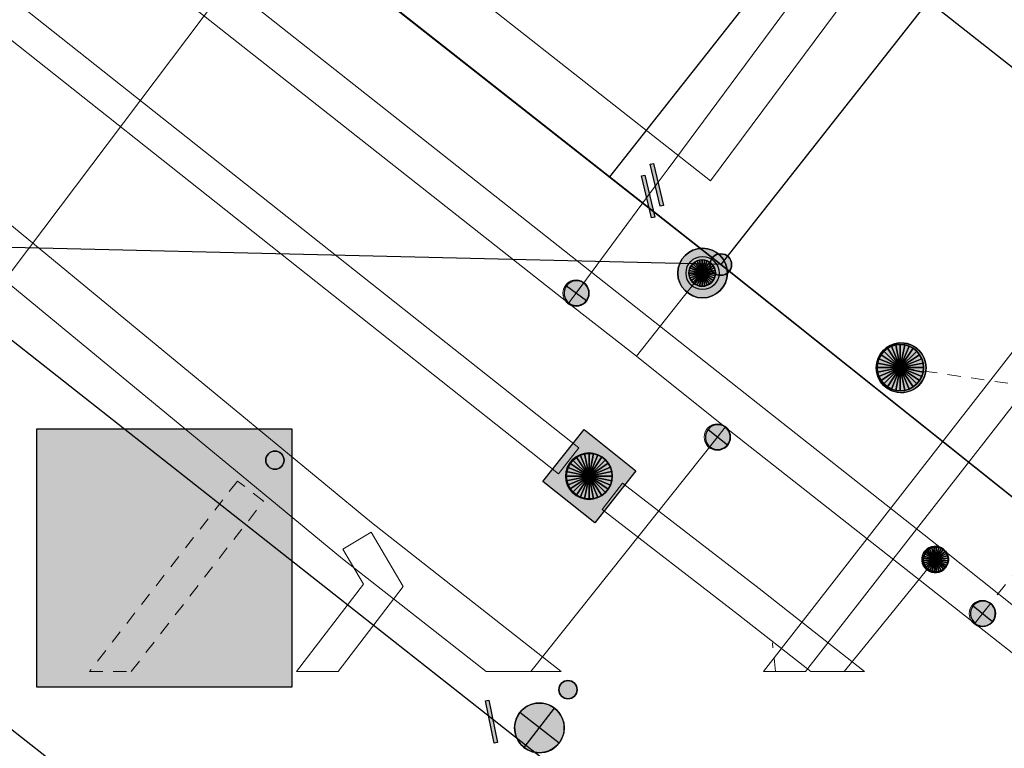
# Model space of a CAD drawing. Header units: metres. Extents: x 2695560 to 2696939, y 1260529 to 1262050.
# Tile 62 of 256: x 2695947 to 2695962, y 1260829 to 1260840. Entities that reach past the tile are written whole.
import ezdxf

# ---------------------------------------------------------------- set-up
doc = ezdxf.new("R2010")
doc.units = ezdxf.units.M
doc.linetypes.add('AUSGEZOGEN', pattern=[0])
doc.linetypes.add('VERDECKT2_S2', pattern=[0.36, 0.2, -0.16])
for name, color, linetype in [('XR$1$AV_Grenzpunkte', 7, 'AUSGEZOGEN'), ('XR$1$AV_Linien (BB)', 7, 'AUSGEZOGEN'), ('XR$1$AW_LK_Schachtdeckel', 24, 'AUSGEZOGEN'), ('XR$1$EW_LK_Knoten', 1, 'AUSGEZOGEN'), ('XR$1$GA_LK_Absperrarmatur', 32, 'AUSGEZOGEN'), ('XR$1$Liegenschaftsgrenzen', 7, 'AUSGEZOGEN'), ('XR$1$PFAV', 255, 'AUSGEZOGEN'), ('XR$1$PFAW', 255, 'AUSGEZOGEN'), ('XR$1$PFEW', 255, 'AUSGEZOGEN'), ('XR$1$PFGA', 255, 'AUSGEZOGEN'), ('XR$1$PFWA', 255, 'AUSGEZOGEN'), ('XR$1$RAEW', 8, 'AUSGEZOGEN'), ('XR$1$RP_Abstandslinie', 7, 'AUSGEZOGEN'), ('XR$1$WA_LK_Absperrarmatur', 171, 'AUSGEZOGEN'), ('XR$1$WA_LK_Hydrant', 171, 'AUSGEZOGEN'), ('XR$1$WA_LK_Rohrleitungsteil', 171, 'AUSGEZOGEN')]:
    doc.layers.add(name, color=color, linetype=linetype)
for name, color, linetype, lineweight in [('XR$2$ABW-Linie-R-ungenau', 4, 'VERDECKT2_S2', 18), ('XR$2$ABW-LinieFlaeche-R-genau', 4, 'AUSGEZOGEN', 18), ('XR$2$ABW-Punkt', 6, 'AUSGEZOGEN', 18), ('XR$2$ELE-Flaeche-oberirdisch', 1, 'AUSGEZOGEN', 18), ('XR$2$ELE-LinieFlaeche-genau', 1, 'AUSGEZOGEN', 18), ('XR$2$ELE-LinieFlaeche-ungenau', 1, 'VERDECKT2_S2', 18), ('XR$2$GAS-Linie-genau', 12, 'AUSGEZOGEN', 18), ('XR$2$GAS-Punkt', 12, 'AUSGEZOGEN', 18), ('XR$2$KOM-Linie-U-genau', 91, 'AUSGEZOGEN', 18), ('XR$2$WAS-Linie-genau', 5, 'AUSGEZOGEN', 18), ('XR$2$WAS-Linie-ungenau', 5, 'VERDECKT2_S2', 18), ('XR$2$WAS-Punkt', 5, 'AUSGEZOGEN', 18)]:
    doc.layers.add(name, color=color, linetype=linetype, lineweight=lineweight)

# ---------------------------------------------------------------- blocks, each defined once
blk = doc.blocks.new('BAV15')
at = {"layer": 'XR$1$PFAV', "transparency": 33554687}
blk.add_hatch(color=7, dxfattribs=at).paths.add_polyline_path([(0.5, 0), (0.49, 0.101), (0.459, 0.197), (0.41, 0.286), (0.344, 0.362), (0.264, 0.424), (0.174, 0.469), (0.076, 0.494), (-0.025, 0.499), (-0.125, 0.484), (-0.22, 0.449), (-0.306, 0.395), (-0.379, 0.326), (-0.437, 0.243), (-0.477, 0.15), (-0.497, 0.051), (-0.497, -0.051), (-0.477, -0.15), (-0.437, -0.243), (-0.379, -0.326), (-0.306, -0.395), (-0.22, -0.449), (-0.125, -0.484), (-0.025, -0.499), (0.076, -0.494), (0.174, -0.469), (0.264, -0.424), (0.344, -0.362), (0.41, -0.286), (0.459, -0.197), (0.49, -0.101)])
at = {"color": 7, "transparency": 33554687}
for start, end in [(90, 270), (270, 90)]:
    blk.add_arc((0, 0), 0.5, start, end, dxfattribs=at)
at = {"layer": 'XR$1$PFAV', "transparency": 33554687}
blk.add_circle((0, 0), 0.5, dxfattribs=at)
blk = doc.blocks.new('BAW2082')
at = {"layer": 'XR$1$PFAW', "transparency": 33554687}
blk.add_hatch(color=7, dxfattribs=at).paths.add_polyline_path([(0.509, -0.003), (0.499, 0.098), (0.469, 0.194), (0.42, 0.283), (0.354, 0.359), (0.274, 0.421), (0.183, 0.466), (0.085, 0.491), (-0.016, 0.496), (-0.116, 0.481), (-0.211, 0.446), (-0.297, 0.392), (-0.37, 0.323), (-0.428, 0.24), (-0.468, 0.147), (-0.488, 0.047), (-0.488, -0.054), (-0.468, -0.153), (-0.428, -0.246), (-0.37, -0.329), (-0.297, -0.398), (-0.211, -0.452), (-0.116, -0.487), (-0.016, -0.502), (0.085, -0.497), (0.183, -0.472), (0.274, -0.427), (0.354, -0.366), (0.42, -0.289), (0.469, -0.2), (0.499, -0.104)])
at = {"transparency": 33554687}
for start, end in [(91.1948, 268.8052), (268.8052, 91.1948)]:
    blk.add_arc((0.01, 0), 0.5, start, end, dxfattribs=at)
at = {"layer": 'XR$1$PFAW', "transparency": 33554687}
blk.add_circle((0.009, -0.003), 0.5, dxfattribs=at)
blk = doc.blocks.new('BAW2087')
at = {"lineweight": 25, "true_color": 0x000000, "transparency": 33554687}
h = blk.add_hatch(color=18, dxfattribs=at)
h.paths.add_polyline_path([(-0.5, 0.5), (-0.5, -0.5), (0.5, -0.5), (0.5, 0.5)])
h.paths.add_polyline_path([(0.337, -0.069), (0.316, -0.136), (0.282, -0.196), (0.237, -0.249), (0.182, -0.292), (0.119, -0.322), (0.052, -0.34), (-0.017, -0.343), (-0.086, -0.333), (-0.151, -0.309), (-0.21, -0.272), (-0.261, -0.224), (-0.301, -0.167), (-0.328, -0.103), (-0.342, -0.035), (-0.342, 0.035), (-0.328, 0.103), (-0.301, 0.167), (-0.261, 0.224), (-0.21, 0.272), (-0.151, 0.309), (-0.086, 0.333), (-0.017, 0.343), (0.052, 0.34), (0.119, 0.322), (0.182, 0.292), (0.237, 0.249), (0.282, 0.196), (0.316, 0.136), (0.337, 0.069), (0.344, 0)], flags=16)
at = {"layer": 'XR$1$PFAW', "lineweight": 25, "transparency": 33554687}
blk.add_hatch(color=7, dxfattribs=at).paths.add_polyline_path([(0.344, 0), (0.337, 0.069), (0.316, 0.136), (0.282, 0.196), (0.237, 0.249), (0.182, 0.292), (0.119, 0.322), (0.052, 0.34), (-0.017, 0.343), (-0.086, 0.333), (-0.151, 0.309), (-0.21, 0.272), (-0.261, 0.224), (-0.301, 0.167), (-0.328, 0.103), (-0.342, 0.035), (-0.342, -0.035), (-0.328, -0.103), (-0.301, -0.167), (-0.261, -0.224), (-0.21, -0.272), (-0.151, -0.309), (-0.086, -0.333), (-0.017, -0.343), (0.052, -0.34), (0.119, -0.322), (0.182, -0.292), (0.237, -0.249), (0.282, -0.196), (0.316, -0.136), (0.337, -0.069)])
at = {"lineweight": 25, "transparency": 33554687}
for p, q in [((-0.5, 0.5, 0.993), (0.5, 0.5, 0.993)), ((-0.5, -0.5, 0.993), (-0.5, 0.5, 0.993)), ((0.5, 0.5, 0.993), (0.5, -0.5, 0.993)), ((0.5, -0.5, 0.993), (-0.5, -0.5, 0.993))]:
    blk.add_line(p, q, dxfattribs=at)
blk.add_circle((0, 0), 0.344, dxfattribs=at)
at = {"layer": 'XR$1$PFAW', "lineweight": 25, "transparency": 33554687}
blk.add_line((-0.5, 0.5), (0.5, 0.5), dxfattribs=at)
at = {"layer": 'XR$1$PFAW', "color": 31, "lineweight": 25, "transparency": 33554687}
for p, q in [((-0.5, -0.5), (-0.5, 0.5)), ((0.5, 0.5), (0.5, -0.5)), ((0.5, -0.5), (-0.5, -0.5))]:
    blk.add_line(p, q, dxfattribs=at)
at = {"layer": 'XR$1$PFAW', "lineweight": 25, "transparency": 33554687}
blk.add_circle((0, 0), 0.344, dxfattribs=at)
blk = doc.blocks.new('BWA2013')
at = {"true_color": 0x000000, "transparency": 33554687}
blk.add_hatch(color=18, dxfattribs=at).paths.add_polyline_path([(-0.291, -0.409), (0.352, 0.357), (0.291, 0.409), (-0.352, -0.357)])
at = {"transparency": 33554687}
blk.add_lwpolyline([(-0.291, -0.409), (-0.352, -0.357), (0.291, 0.409), (0.352, 0.357), (-0.291, -0.409)], close=True, dxfattribs=at)
blk = doc.blocks.new('BWA2009')
at = {"true_color": 0x000000, "transparency": 33554687}
blk.add_hatch(color=18, dxfattribs=at).paths.add_polyline_path([(0.333, 0), (0.327, 0.067), (0.306, 0.131), (0.274, 0.19), (0.23, 0.242), (0.176, 0.283), (0.116, 0.313), (0.05, 0.329), (-0.017, 0.333), (-0.084, 0.323), (-0.147, 0.299), (-0.204, 0.264), (-0.253, 0.217), (-0.291, 0.162), (-0.318, 0.1), (-0.332, 0.034), (-0.332, -0.034), (-0.318, -0.1), (-0.291, -0.162), (-0.253, -0.217), (-0.204, -0.264), (-0.147, -0.299), (-0.084, -0.323), (-0.017, -0.333), (0.05, -0.329), (0.116, -0.313), (0.176, -0.283), (0.23, -0.242), (0.274, -0.19), (0.306, -0.131), (0.327, -0.067)])
at = {"layer": 'XR$1$PFWA', "transparency": 33554687}
blk.add_hatch(color=7, dxfattribs=at).paths.add_polyline_path([(0.5, 0), (0.49, 0.101), (0.459, 0.197), (0.41, 0.286), (0.344, 0.362), (0.264, 0.424), (0.174, 0.469), (0.076, 0.494), (-0.025, 0.499), (-0.125, 0.484), (-0.22, 0.449), (-0.306, 0.395), (-0.379, 0.326), (-0.437, 0.243), (-0.477, 0.15), (-0.497, 0.051), (-0.497, -0.051), (-0.477, -0.15), (-0.437, -0.243), (-0.379, -0.326), (-0.306, -0.395), (-0.22, -0.449), (-0.125, -0.484), (-0.025, -0.499), (0.076, -0.494), (0.174, -0.469), (0.264, -0.424), (0.344, -0.362), (0.41, -0.286), (0.459, -0.197), (0.49, -0.101)])
at = {"transparency": 33554687}
blk.add_circle((0, 0), 0.333, dxfattribs=at)
for start, end in [(90, 180), (0, 90), (180, 270), (270, 0)]:
    blk.add_arc((0, 0), 0.5, start, end, dxfattribs=at)
at = {"layer": 'XR$1$PFWA', "transparency": 33554687}
blk.add_circle((0, 0), 0.5, dxfattribs=at)
blk = doc.blocks.new('BWA965')
at = {"layer": 'XR$1$PFWA', "transparency": 33554687}
blk.add_hatch(color=7, dxfattribs=at).paths.add_polyline_path([(0, 0.5), (-0.051, 0.497), (-0.101, 0.49), (-0.15, 0.477), (-0.197, 0.459), (-0.243, 0.437), (-0.286, 0.41), (-0.326, 0.379), (-0.362, 0.344), (-0.395, 0.306), (-0.424, 0.264), (-0.449, 0.22), (-0.469, 0.174), (-0.484, 0.125), (-0.494, 0.076), (-0.499, 0.025), (-0.499, -0.025), (-0.494, -0.076), (-0.484, -0.125), (-0.469, -0.174), (-0.449, -0.22), (-0.424, -0.264), (-0.395, -0.306), (-0.362, -0.344), (-0.326, -0.379), (-0.286, -0.41), (-0.243, -0.437), (-0.197, -0.459), (-0.15, -0.477), (-0.101, -0.49), (-0.051, -0.497), (0, -0.5), (0.051, -0.497), (0.101, -0.49), (0.15, -0.477), (0.197, -0.459), (0.243, -0.437), (0.286, -0.41), (0.326, -0.379), (0.362, -0.344), (0.395, -0.306), (0.424, -0.264), (0.449, -0.22), (0.469, -0.174), (0.484, -0.125), (0.494, -0.076), (0.499, -0.025), (0.499, 0.025), (0.494, 0.076), (0.484, 0.125), (0.469, 0.174), (0.449, 0.22), (0.424, 0.264), (0.395, 0.306), (0.362, 0.344), (0.326, 0.379), (0.286, 0.41), (0.243, 0.437), (0.197, 0.459), (0.15, 0.477), (0.101, 0.49), (0.051, 0.497)])
at = {"transparency": 33554687}
blk.add_line((0, 0.5), (0, -0.5), dxfattribs=at)
for start, end in [(90, 270), (270, 90)]:
    blk.add_arc((0, 0), 0.5, start, end, dxfattribs=at)
blk = doc.blocks.new('BGA965')
at = {"layer": 'XR$1$PFGA', "transparency": 33554687}
blk.add_hatch(color=7, dxfattribs=at).paths.add_polyline_path([(0.5, 0), (0.49, 0.101), (0.459, 0.197), (0.41, 0.286), (0.344, 0.362), (0.264, 0.424), (0.174, 0.469), (0.076, 0.494), (-0.025, 0.499), (-0.125, 0.484), (-0.22, 0.449), (-0.306, 0.395), (-0.379, 0.326), (-0.437, 0.243), (-0.477, 0.15), (-0.497, 0.051), (-0.497, -0.051), (-0.477, -0.15), (-0.437, -0.243), (-0.379, -0.326), (-0.306, -0.395), (-0.22, -0.449), (-0.125, -0.484), (-0.025, -0.499), (0.076, -0.494), (0.174, -0.469), (0.264, -0.424), (0.344, -0.362), (0.41, -0.286), (0.459, -0.197), (0.49, -0.101)])
at = {"color": 32, "transparency": 33554687}
blk.add_line((0, 0.5), (0, -0.5), dxfattribs=at)
for start, end in [(90, 270), (270, 90)]:
    blk.add_arc((0, 0), 0.5, start, end, dxfattribs=at)
at = {"layer": 'XR$1$PFGA', "transparency": 33554687}
blk.add_circle((0, 0), 0.5, dxfattribs=at)
blk = doc.blocks.new('BEWLP2549_S')
at = {"layer": 'XR$1$PFEW', "transparency": 33554687}
blk.add_hatch(color=7, dxfattribs=at).paths.add_polyline_path([(0.5, 0), (0.49, 0.101), (0.459, 0.197), (0.41, 0.286), (0.344, 0.362), (0.264, 0.424), (0.174, 0.469), (0.076, 0.494), (-0.025, 0.499), (-0.125, 0.484), (-0.22, 0.449), (-0.306, 0.395), (-0.379, 0.326), (-0.437, 0.243), (-0.477, 0.15), (-0.497, 0.051), (-0.497, -0.051), (-0.477, -0.15), (-0.437, -0.243), (-0.379, -0.326), (-0.306, -0.395), (-0.22, -0.449), (-0.125, -0.484), (-0.025, -0.499), (0.076, -0.494), (0.174, -0.469), (0.264, -0.424), (0.344, -0.362), (0.41, -0.286), (0.459, -0.197), (0.49, -0.101)])
at = {"color": 1, "transparency": 33554687}
for p, q in [((0.354, -0.354), (-0.354, 0.354)), ((-0.354, -0.354), (0.354, 0.354))]:
    blk.add_line(p, q, dxfattribs=at)
for start, end in [(91.3809, 268.6191), (268.6191, 91.3809)]:
    blk.add_arc((0, 0), 0.5, start, end, dxfattribs=at)
at = {"layer": 'XR$1$PFEW', "transparency": 33554687}
blk.add_circle((0, 0), 0.5, dxfattribs=at)
blk = doc.blocks.new('BEW957')
at = {"layer": 'XR$1$RAEW', "transparency": 33554687}
blk.add_hatch(color=1, dxfattribs=at).paths.add_polyline_path([(-0.5, 0), (-0.497, -0.051), (-0.49, -0.101), (-0.477, -0.15), (-0.459, -0.197), (-0.437, -0.243), (-0.41, -0.286), (-0.379, -0.326), (-0.344, -0.362), (-0.306, -0.395), (-0.264, -0.424), (-0.22, -0.449), (-0.174, -0.469), (-0.125, -0.484), (-0.076, -0.494), (-0.025, -0.499), (0.025, -0.499), (0.076, -0.494), (0.125, -0.484), (0.174, -0.469), (0.22, -0.449), (0.264, -0.424), (0.306, -0.395), (0.344, -0.362), (0.379, -0.326), (0.41, -0.286), (0.437, -0.243), (0.459, -0.197), (0.477, -0.15), (0.49, -0.101), (0.497, -0.051), (0.5, 0), (0.497, 0.051), (0.49, 0.101), (0.477, 0.15), (0.459, 0.197), (0.437, 0.243), (0.41, 0.286), (0.379, 0.326), (0.344, 0.362), (0.306, 0.395), (0.264, 0.424), (0.22, 0.449), (0.174, 0.469), (0.125, 0.484), (0.076, 0.494), (0.025, 0.499), (-0.025, 0.499), (-0.076, 0.494), (-0.125, 0.484), (-0.174, 0.469), (-0.22, 0.449), (-0.264, 0.424), (-0.306, 0.395), (-0.344, 0.362), (-0.379, 0.326), (-0.41, 0.286), (-0.437, 0.243), (-0.459, 0.197), (-0.477, 0.15), (-0.49, 0.101), (-0.497, 0.051)])
at = {"color": 1, "transparency": 33554687}
for start, end in [(90, 180), (180, 270), (0, 90), (270, 0)]:
    blk.add_arc((0, 0), 0.5, start, end, dxfattribs=at)
at = {"layer": 'XR$1$RAEW', "color": 1, "transparency": 33554687}
blk.add_circle((0, 0), 0.5, dxfattribs=at)
blk = doc.blocks.new('GAS-ABSPERRORGAN')
at = {"layer": 'XR$2$GAS-Punkt', "linetype": 'AUSGEZOGEN', "lineweight": 25, "transparency": 33554687}
blk.add_line((0, 200, 2500), (0, -200, 2500), dxfattribs=at)
for points in [[(-111, 166, 2500), (0, 0, 2500), (-141, 141, 2500)], [(-111, 166), (0, 0), (-141, 141)], [(-111, 166, 2500), (-111, 166), (-141, 141), (-141, 141, 2500)], [(-77, 185, 2500), (0, 0, 2500), (-111, 166, 2500)], [(-77, 185), (0, 0), (-111, 166)], [(-77, 185, 2500), (-77, 185), (-111, 166), (-111, 166, 2500)], [(-39, 196, 2500), (0, 0, 2500), (-77, 185, 2500)], [(-39, 196), (0, 0), (-77, 185)], [(-39, 196, 2500), (-39, 196), (-77, 185), (-77, 185, 2500)], [(0, 200, 2500), (0, 0, 2500), (-39, 196, 2500)], [(0, 200), (0, 0), (-39, 196)], [(0, 200, 2500), (0, 200), (-39, 196), (-39, 196, 2500)], [(39, 196, 2500), (0, 0, 2500), (0, 200, 2500)], [(39, 196), (0, 0), (0, 200)], [(39, 196, 2500), (39, 196), (0, 200), (0, 200, 2500)], [(77, 185, 2500), (0, 0, 2500), (39, 196, 2500)], [(77, 185), (0, 0), (39, 196)], [(111, 166, 2500), (0, 0, 2500), (77, 185, 2500)], [(111, 166), (0, 0), (77, 185)], [(141, 141, 2500), (0, 0, 2500), (111, 166, 2500)], [(141, 141), (0, 0), (111, 166)], [(77, 185, 2500), (77, 185), (39, 196), (39, 196, 2500)], [(111, 166, 2500), (111, 166), (77, 185), (77, 185, 2500)], [(141, 141, 2500), (141, 141), (111, 166), (111, 166, 2500)], [(-196, 39, 2500), (0, 0, 2500), (-200, 0, 2500)], [(-196, 39), (0, 0), (-200, 0)], [(-196, 39, 2500), (-196, 39), (-200, 0), (-200, 0, 2500)], [(-200, 0, 2500), (0, 0, 2500), (-196, -39, 2500)], [(-200, 0), (0, 0), (-196, -39)], [(-185, 77, 2500), (0, 0, 2500), (-196, 39, 2500)], [(-185, 77), (0, 0), (-196, 39)], [(-185, 77, 2500), (-185, 77), (-196, 39), (-196, 39, 2500)], [(-196, -39, 2500), (0, 0, 2500), (-185, -77, 2500)], [(-196, -39), (0, 0), (-185, -77)], [(-166, 111, 2500), (0, 0, 2500), (-185, 77, 2500)], [(-166, 111), (0, 0), (-185, 77)], [(-166, 111, 2500), (-166, 111), (-185, 77), (-185, 77, 2500)], [(-185, -77, 2500), (0, 0, 2500), (-166, -111, 2500)], [(-185, -77), (0, 0), (-166, -111)], [(-141, 141, 2500), (0, 0, 2500), (-166, 111, 2500)], [(-141, 141), (0, 0), (-166, 111)], [(-141, 141, 2500), (-141, 141), (-166, 111), (-166, 111, 2500)], [(-166, -111, 2500), (0, 0, 2500), (-141, -141, 2500)], [(-166, -111), (0, 0), (-141, -141)], [(-141, -141, 2500), (0, 0, 2500), (-111, -166, 2500)], [(-141, -141), (0, 0), (-111, -166)], [(-111, -166, 2500), (0, 0, 2500), (-77, -185, 2500)], [(-111, -166), (0, 0), (-77, -185)], [(-77, -185, 2500), (0, 0, 2500), (-39, -196, 2500)], [(-77, -185), (0, 0), (-39, -196)], [(-39, -196, 2500), (0, 0, 2500), (0, -200, 2500)], [(-39, -196), (0, 0), (0, -200)], [(166, 111, 2500), (0, 0, 2500), (141, 141, 2500)], [(166, 111), (0, 0), (141, 141)], [(185, 77, 2500), (0, 0, 2500), (166, 111, 2500)], [(185, 77), (0, 0), (166, 111)], [(196, 39, 2500), (0, 0, 2500), (185, 77, 2500)], [(196, 39), (0, 0), (185, 77)], [(200, 0, 2500), (0, 0, 2500), (196, 39, 2500)], [(200, 0), (0, 0), (196, 39)], [(0, -200, 2500), (0, 0, 2500), (39, -196, 2500)], [(39, -196, 2500), (0, 0, 2500), (77, -185, 2500)], [(77, -185, 2500), (0, 0, 2500), (111, -166, 2500)], [(111, -166, 2500), (0, 0, 2500), (141, -141, 2500)], [(141, -141, 2500), (0, 0, 2500), (166, -111, 2500)], [(166, -111, 2500), (0, 0, 2500), (185, -77, 2500)], [(185, -77, 2500), (0, 0, 2500), (196, -39, 2500)], [(196, -39, 2500), (0, 0, 2500), (200, 0, 2500)], [(0, -200), (0, 0), (39, -196)], [(39, -196), (0, 0), (77, -185)], [(77, -185), (0, 0), (111, -166)], [(111, -166), (0, 0), (141, -141)], [(141, -141), (0, 0), (166, -111)], [(166, -111), (0, 0), (185, -77)], [(185, -77), (0, 0), (196, -39)], [(196, -39), (0, 0), (200, 0)], [(166, 111, 2500), (166, 111), (141, 141), (141, 141, 2500)], [(185, 77, 2500), (185, 77), (166, 111), (166, 111, 2500)], [(196, 39, 2500), (196, 39), (185, 77), (185, 77, 2500)], [(200, 0, 2500), (200, 0), (196, 39), (196, 39, 2500)], [(-200, 0, 2500), (-200, 0), (-196, -39), (-196, -39, 2500)], [(-196, -39, 2500), (-196, -39), (-185, -77), (-185, -77, 2500)], [(-185, -77, 2500), (-185, -77), (-166, -111), (-166, -111, 2500)], [(-166, -111, 2500), (-166, -111), (-141, -141), (-141, -141, 2500)], [(-141, -141, 2500), (-141, -141), (-111, -166), (-111, -166, 2500)], [(111, -166, 2500), (111, -166), (141, -141), (141, -141, 2500)], [(141, -141, 2500), (141, -141), (166, -111), (166, -111, 2500)], [(166, -111, 2500), (166, -111), (185, -77), (185, -77, 2500)], [(185, -77, 2500), (185, -77), (196, -39), (196, -39, 2500)], [(196, -39, 2500), (196, -39), (200, 0), (200, 0, 2500)], [(-111, -166, 2500), (-111, -166), (-77, -185), (-77, -185, 2500)], [(-77, -185, 2500), (-77, -185), (-39, -196), (-39, -196, 2500)], [(-39, -196, 2500), (-39, -196), (0, -200), (0, -200, 2500)], [(0, -200, 2500), (0, -200), (39, -196), (39, -196, 2500)], [(39, -196, 2500), (39, -196), (77, -185), (77, -185, 2500)], [(77, -185, 2500), (77, -185), (111, -166), (111, -166, 2500)]]:
    blk.add_3dface(points, dxfattribs=at)
blk = doc.blocks.new('WAS-ABSPERRORGAN')
at = {"layer": 'XR$2$WAS-Punkt', "linetype": 'AUSGEZOGEN', "transparency": 33554687}
for p, q in [((0, 200, 2500), (0, -200, 2500)), ((0, 0), (0, 0))]:
    blk.add_line(p, q, dxfattribs=at)
blk.add_circle((0, 0, 502500), 200, dxfattribs=at)
blk = doc.blocks.new('WAS-OBERFLURHYDRANT')
at = {"layer": 'XR$2$WAS-Punkt', "linetype": 'AUSGEZOGEN', "transparency": 33554687}
blk.add_hatch(color=5, dxfattribs=at).paths.add_polyline_path([(0, -200), (20, -199), (40, -196), (60, -191), (79, -184), (97, -175), (114, -164), (130, -152), (145, -138), (158, -122), (170, -106), (180, -88), (188, -69), (194, -50), (198, -30), (200, -10), (200, 10), (198, 30), (194, 50), (188, 69), (180, 88), (170, 106), (158, 122), (145, 138), (130, 152), (114, 164), (97, 175), (79, 184), (60, 191), (40, 196), (20, 199), (0, 200), (-20, 199), (-40, 196), (-60, 191), (-79, 184), (-97, 175), (-114, 164), (-130, 152), (-145, 138), (-158, 122), (-170, 106), (-180, 88), (-188, 69), (-194, 50), (-198, 30), (-200, 10), (-200, -10), (-198, -30), (-194, -50), (-188, -69), (-180, -88), (-170, -106), (-158, -122), (-145, -138), (-130, -152), (-114, -164), (-97, -175), (-79, -184), (-60, -191), (-40, -196), (-20, -199)])
at = {"layer": 'XR$2$WAS-Punkt', "linetype": 'AUSGEZOGEN', "lineweight": 25, "transparency": 33554687}
for points in [[(-111, 166, 2500), (0, 0, 2500), (-141, 141, 2500)], [(-111, 166), (0, 0), (-141, 141)], [(-111, 166, 2500), (-111, 166), (-141, 141), (-141, 141, 2500)], [(-77, 185, 2500), (0, 0, 2500), (-111, 166, 2500)], [(-77, 185), (0, 0), (-111, 166)], [(-77, 185, 2500), (-77, 185), (-111, 166), (-111, 166, 2500)], [(-39, 196, 2500), (0, 0, 2500), (-77, 185, 2500)], [(-39, 196), (0, 0), (-77, 185)], [(-39, 196, 2500), (-39, 196), (-77, 185), (-77, 185, 2500)], [(0, 200, 2500), (0, 0, 2500), (-39, 196, 2500)], [(0, 200), (0, 0), (-39, 196)], [(0, 200, 2500), (0, 200), (-39, 196), (-39, 196, 2500)], [(39, 196, 2500), (0, 0, 2500), (0, 200, 2500)], [(39, 196), (0, 0), (0, 200)], [(39, 196, 2500), (39, 196), (0, 200), (0, 200, 2500)], [(77, 185, 2500), (0, 0, 2500), (39, 196, 2500)], [(77, 185), (0, 0), (39, 196)], [(111, 166, 2500), (0, 0, 2500), (77, 185, 2500)], [(111, 166), (0, 0), (77, 185)], [(141, 141, 2500), (0, 0, 2500), (111, 166, 2500)], [(141, 141), (0, 0), (111, 166)], [(77, 185, 2500), (77, 185), (39, 196), (39, 196, 2500)], [(111, 166, 2500), (111, 166), (77, 185), (77, 185, 2500)], [(141, 141, 2500), (141, 141), (111, 166), (111, 166, 2500)], [(-196, 39, 2500), (0, 0, 2500), (-200, 0, 2500)], [(-196, 39), (0, 0), (-200, 0)], [(-196, 39, 2500), (-196, 39), (-200, 0), (-200, 0, 2500)], [(-200, 0, 2500), (0, 0, 2500), (-196, -39, 2500)], [(-200, 0), (0, 0), (-196, -39)], [(-185, 77, 2500), (0, 0, 2500), (-196, 39, 2500)], [(-185, 77), (0, 0), (-196, 39)], [(-185, 77, 2500), (-185, 77), (-196, 39), (-196, 39, 2500)], [(-196, -39, 2500), (0, 0, 2500), (-185, -77, 2500)], [(-196, -39), (0, 0), (-185, -77)], [(-166, 111, 2500), (0, 0, 2500), (-185, 77, 2500)], [(-166, 111), (0, 0), (-185, 77)], [(-166, 111, 2500), (-166, 111), (-185, 77), (-185, 77, 2500)], [(-185, -77, 2500), (0, 0, 2500), (-166, -111, 2500)], [(-185, -77), (0, 0), (-166, -111)], [(-141, 141, 2500), (0, 0, 2500), (-166, 111, 2500)], [(-141, 141), (0, 0), (-166, 111)], [(-141, 141, 2500), (-141, 141), (-166, 111), (-166, 111, 2500)], [(-166, -111, 2500), (0, 0, 2500), (-141, -141, 2500)], [(-166, -111), (0, 0), (-141, -141)], [(-141, -141, 2500), (0, 0, 2500), (-111, -166, 2500)], [(-141, -141), (0, 0), (-111, -166)], [(-111, -166, 2500), (0, 0, 2500), (-77, -185, 2500)], [(-111, -166), (0, 0), (-77, -185)], [(-77, -185, 2500), (0, 0, 2500), (-39, -196, 2500)], [(-77, -185), (0, 0), (-39, -196)], [(-39, -196, 2500), (0, 0, 2500), (0, -200, 2500)], [(-39, -196), (0, 0), (0, -200)], [(166, 111, 2500), (0, 0, 2500), (141, 141, 2500)], [(166, 111), (0, 0), (141, 141)], [(185, 77, 2500), (0, 0, 2500), (166, 111, 2500)], [(185, 77), (0, 0), (166, 111)], [(196, 39, 2500), (0, 0, 2500), (185, 77, 2500)], [(196, 39), (0, 0), (185, 77)], [(200, 0, 2500), (0, 0, 2500), (196, 39, 2500)], [(200, 0), (0, 0), (196, 39)], [(0, -200, 2500), (0, 0, 2500), (39, -196, 2500)], [(39, -196, 2500), (0, 0, 2500), (77, -185, 2500)], [(77, -185, 2500), (0, 0, 2500), (111, -166, 2500)], [(111, -166, 2500), (0, 0, 2500), (141, -141, 2500)], [(141, -141, 2500), (0, 0, 2500), (166, -111, 2500)], [(166, -111, 2500), (0, 0, 2500), (185, -77, 2500)], [(185, -77, 2500), (0, 0, 2500), (196, -39, 2500)], [(196, -39, 2500), (0, 0, 2500), (200, 0, 2500)], [(0, -200), (0, 0), (39, -196)], [(39, -196), (0, 0), (77, -185)], [(77, -185), (0, 0), (111, -166)], [(111, -166), (0, 0), (141, -141)], [(141, -141), (0, 0), (166, -111)], [(166, -111), (0, 0), (185, -77)], [(185, -77), (0, 0), (196, -39)], [(196, -39), (0, 0), (200, 0)], [(166, 111, 2500), (166, 111), (141, 141), (141, 141, 2500)], [(185, 77, 2500), (185, 77), (166, 111), (166, 111, 2500)], [(196, 39, 2500), (196, 39), (185, 77), (185, 77, 2500)], [(200, 0, 2500), (200, 0), (196, 39), (196, 39, 2500)], [(-200, 0, 2500), (-200, 0), (-196, -39), (-196, -39, 2500)], [(-196, -39, 2500), (-196, -39), (-185, -77), (-185, -77, 2500)], [(-185, -77, 2500), (-185, -77), (-166, -111), (-166, -111, 2500)], [(-166, -111, 2500), (-166, -111), (-141, -141), (-141, -141, 2500)], [(-141, -141, 2500), (-141, -141), (-111, -166), (-111, -166, 2500)], [(111, -166, 2500), (111, -166), (141, -141), (141, -141, 2500)], [(141, -141, 2500), (141, -141), (166, -111), (166, -111, 2500)], [(166, -111, 2500), (166, -111), (185, -77), (185, -77, 2500)], [(185, -77, 2500), (185, -77), (196, -39), (196, -39, 2500)], [(196, -39, 2500), (196, -39), (200, 0), (200, 0, 2500)], [(-111, -166, 2500), (-111, -166), (-77, -185), (-77, -185, 2500)], [(-77, -185, 2500), (-77, -185), (-39, -196), (-39, -196, 2500)], [(-39, -196, 2500), (-39, -196), (0, -200), (0, -200, 2500)], [(0, -200, 2500), (0, -200), (39, -196), (39, -196, 2500)], [(39, -196, 2500), (39, -196), (77, -185), (77, -185, 2500)], [(77, -185, 2500), (77, -185), (111, -166), (111, -166, 2500)]]:
    blk.add_3dface(points, dxfattribs=at)
blk = doc.blocks.new('ABW-KONTROLLSCHACHT')
at = {"layer": 'XR$2$ABW-Punkt', "linetype": 'AUSGEZOGEN', "lineweight": 25, "transparency": 33554687}
for points in [[(-134, 323, 2500), (0, 0, 2500), (-194, 291, 2500)], [(-134, 323), (0, 0), (-194, 291)], [(-134, 323, 2500), (-134, 323), (-194, 291), (-194, 291, 2500)], [(-68, 343, 2500), (0, 0, 2500), (-134, 323, 2500)], [(-68, 343), (0, 0), (-134, 323)], [(-68, 343, 2500), (-68, 343), (-134, 323), (-134, 323, 2500)], [(0, 350, 2500), (0, 0, 2500), (-68, 343, 2500)], [(0, 350), (0, 0), (-68, 343)], [(0, 350, 2500), (0, 350), (-68, 343), (-68, 343, 2500)], [(68, 343, 2500), (0, 0, 2500), (0, 350, 2500)], [(68, 343), (0, 0), (0, 350)], [(68, 343, 2500), (68, 343), (0, 350), (0, 350, 2500)], [(134, 323, 2500), (0, 0, 2500), (68, 343, 2500)], [(134, 323), (0, 0), (68, 343)], [(194, 291, 2500), (0, 0, 2500), (134, 323, 2500)], [(194, 291), (0, 0), (134, 323)], [(134, 323, 2500), (134, 323), (68, 343), (68, 343, 2500)], [(194, 291, 2500), (194, 291), (134, 323), (134, 323, 2500)], [(-291, 194, 2500), (0, 0, 2500), (-323, 134, 2500)], [(-291, 194), (0, 0), (-323, 134)], [(-291, 194, 2500), (-291, 194), (-323, 134), (-323, 134, 2500)], [(-247, 247, 2500), (0, 0, 2500), (-291, 194, 2500)], [(-247, 247), (0, 0), (-291, 194)], [(-247, 247, 2500), (-247, 247), (-291, 194), (-291, 194, 2500)], [(-194, 291, 2500), (0, 0, 2500), (-247, 247, 2500)], [(-194, 291), (0, 0), (-247, 247)], [(-194, 291, 2500), (-194, 291), (-247, 247), (-247, 247, 2500)], [(247, 247, 2500), (0, 0, 2500), (194, 291, 2500)], [(247, 247), (0, 0), (194, 291)], [(291, 194, 2500), (0, 0, 2500), (247, 247, 2500)], [(291, 194), (0, 0), (247, 247)], [(323, 134, 2500), (0, 0, 2500), (291, 194, 2500)], [(323, 134), (0, 0), (291, 194)], [(247, 247, 2500), (247, 247), (194, 291), (194, 291, 2500)], [(291, 194, 2500), (291, 194), (247, 247), (247, 247, 2500)], [(323, 134, 2500), (323, 134), (291, 194), (291, 194, 2500)], [(-343, 68, 2500), (0, 0, 2500), (-350, 0, 2500)], [(-343, 68), (0, 0), (-350, 0)], [(-343, 68, 2500), (-343, 68), (-350, 0), (-350, 0, 2500)], [(-350, 0, 2500), (0, 0, 2500), (-343, -68, 2500)], [(-350, 0), (0, 0), (-343, -68)], [(-323, 134, 2500), (0, 0, 2500), (-343, 68, 2500)], [(-323, 134), (0, 0), (-343, 68)], [(-323, 134, 2500), (-323, 134), (-343, 68), (-343, 68, 2500)], [(-343, -68, 2500), (0, 0, 2500), (-323, -134, 2500)], [(-343, -68), (0, 0), (-323, -134)], [(-323, -134, 2500), (0, 0, 2500), (-291, -194, 2500)], [(-323, -134), (0, 0), (-291, -194)], [(-291, -194, 2500), (0, 0, 2500), (-247, -247, 2500)], [(-291, -194), (0, 0), (-247, -247)], [(-247, -247, 2500), (0, 0, 2500), (-194, -291, 2500)], [(-247, -247), (0, 0), (-194, -291)], [(-194, -291, 2500), (0, 0, 2500), (-134, -323, 2500)], [(-194, -291), (0, 0), (-134, -323)], [(-134, -323, 2500), (0, 0, 2500), (-68, -343, 2500)], [(-134, -323), (0, 0), (-68, -343)], [(-68, -343, 2500), (0, 0, 2500), (0, -350, 2500)], [(-68, -343), (0, 0), (0, -350)], [(343, 68, 2500), (0, 0, 2500), (323, 134, 2500)], [(343, 68), (0, 0), (323, 134)], [(350, 0, 2500), (0, 0, 2500), (343, 68, 2500)], [(350, 0), (0, 0), (343, 68)], [(0, -350, 2500), (0, 0, 2500), (68, -343, 2500)], [(68, -343, 2500), (0, 0, 2500), (134, -323, 2500)], [(134, -323, 2500), (0, 0, 2500), (194, -291, 2500)], [(194, -291, 2500), (0, 0, 2500), (247, -247, 2500)], [(247, -247, 2500), (0, 0, 2500), (291, -194, 2500)], [(291, -194, 2500), (0, 0, 2500), (323, -134, 2500)], [(323, -134, 2500), (0, 0, 2500), (343, -68, 2500)], [(343, -68, 2500), (0, 0, 2500), (350, 0, 2500)], [(0, -350), (0, 0), (68, -343)], [(68, -343), (0, 0), (134, -323)], [(134, -323), (0, 0), (194, -291)], [(194, -291), (0, 0), (247, -247)], [(247, -247), (0, 0), (291, -194)], [(291, -194), (0, 0), (323, -134)], [(323, -134), (0, 0), (343, -68)], [(343, -68), (0, 0), (350, 0)], [(343, 68, 2500), (343, 68), (323, 134), (323, 134, 2500)], [(350, 0, 2500), (350, 0), (343, 68), (343, 68, 2500)], [(-350, 0, 2500), (-350, 0), (-343, -68), (-343, -68, 2500)], [(-343, -68, 2500), (-343, -68), (-323, -134), (-323, -134, 2500)], [(-323, -134, 2500), (-323, -134), (-291, -194), (-291, -194, 2500)], [(291, -194, 2500), (291, -194), (323, -134), (323, -134, 2500)], [(323, -134, 2500), (323, -134), (343, -68), (343, -68, 2500)], [(343, -68, 2500), (343, -68), (350, 0), (350, 0, 2500)], [(-291, -194, 2500), (-291, -194), (-247, -247), (-247, -247, 2500)], [(-247, -247, 2500), (-247, -247), (-194, -291), (-194, -291, 2500)], [(-194, -291, 2500), (-194, -291), (-134, -323), (-134, -323, 2500)], [(134, -323, 2500), (134, -323), (194, -291), (194, -291, 2500)], [(194, -291, 2500), (194, -291), (247, -247), (247, -247, 2500)], [(247, -247, 2500), (247, -247), (291, -194), (291, -194, 2500)], [(-134, -323, 2500), (-134, -323), (-68, -343), (-68, -343, 2500)], [(-68, -343, 2500), (-68, -343), (0, -350), (0, -350, 2500)], [(0, -350, 2500), (0, -350), (68, -343), (68, -343, 2500)], [(68, -343, 2500), (68, -343), (134, -323), (134, -323, 2500)]]:
    blk.add_3dface(points, dxfattribs=at)
blk = doc.blocks.new('ABW-DECKEL')
at = {"layer": 'XR$2$ABW-Punkt', "linetype": 'AUSGEZOGEN', "lineweight": 25, "transparency": 33554687}
for points in [[(-134, 323, 2500), (0, 0, 2500), (-194, 291, 2500)], [(-134, 323), (0, 0), (-194, 291)], [(-134, 323, 2500), (-134, 323), (-194, 291), (-194, 291, 2500)], [(-68, 343, 2500), (0, 0, 2500), (-134, 323, 2500)], [(-68, 343), (0, 0), (-134, 323)], [(-68, 343, 2500), (-68, 343), (-134, 323), (-134, 323, 2500)], [(0, 350, 2500), (0, 0, 2500), (-68, 343, 2500)], [(0, 350), (0, 0), (-68, 343)], [(0, 350, 2500), (0, 350), (-68, 343), (-68, 343, 2500)], [(68, 343, 2500), (0, 0, 2500), (0, 350, 2500)], [(68, 343), (0, 0), (0, 350)], [(68, 343, 2500), (68, 343), (0, 350), (0, 350, 2500)], [(134, 323, 2500), (0, 0, 2500), (68, 343, 2500)], [(134, 323), (0, 0), (68, 343)], [(194, 291, 2500), (0, 0, 2500), (134, 323, 2500)], [(194, 291), (0, 0), (134, 323)], [(134, 323, 2500), (134, 323), (68, 343), (68, 343, 2500)], [(194, 291, 2500), (194, 291), (134, 323), (134, 323, 2500)], [(-291, 194, 2500), (0, 0, 2500), (-323, 134, 2500)], [(-291, 194), (0, 0), (-323, 134)], [(-291, 194, 2500), (-291, 194), (-323, 134), (-323, 134, 2500)], [(-247, 247, 2500), (0, 0, 2500), (-291, 194, 2500)], [(-247, 247), (0, 0), (-291, 194)], [(-247, 247, 2500), (-247, 247), (-291, 194), (-291, 194, 2500)], [(-194, 291, 2500), (0, 0, 2500), (-247, 247, 2500)], [(-194, 291), (0, 0), (-247, 247)], [(-194, 291, 2500), (-194, 291), (-247, 247), (-247, 247, 2500)], [(247, 247, 2500), (0, 0, 2500), (194, 291, 2500)], [(247, 247), (0, 0), (194, 291)], [(291, 194, 2500), (0, 0, 2500), (247, 247, 2500)], [(291, 194), (0, 0), (247, 247)], [(323, 134, 2500), (0, 0, 2500), (291, 194, 2500)], [(323, 134), (0, 0), (291, 194)], [(247, 247, 2500), (247, 247), (194, 291), (194, 291, 2500)], [(291, 194, 2500), (291, 194), (247, 247), (247, 247, 2500)], [(323, 134, 2500), (323, 134), (291, 194), (291, 194, 2500)], [(-343, 68, 2500), (0, 0, 2500), (-350, 0, 2500)], [(-343, 68), (0, 0), (-350, 0)], [(-343, 68, 2500), (-343, 68), (-350, 0), (-350, 0, 2500)], [(-350, 0, 2500), (0, 0, 2500), (-343, -68, 2500)], [(-350, 0), (0, 0), (-343, -68)], [(-323, 134, 2500), (0, 0, 2500), (-343, 68, 2500)], [(-323, 134), (0, 0), (-343, 68)], [(-323, 134, 2500), (-323, 134), (-343, 68), (-343, 68, 2500)], [(-343, -68, 2500), (0, 0, 2500), (-323, -134, 2500)], [(-343, -68), (0, 0), (-323, -134)], [(-323, -134, 2500), (0, 0, 2500), (-291, -194, 2500)], [(-323, -134), (0, 0), (-291, -194)], [(-291, -194, 2500), (0, 0, 2500), (-247, -247, 2500)], [(-291, -194), (0, 0), (-247, -247)], [(-247, -247, 2500), (0, 0, 2500), (-194, -291, 2500)], [(-247, -247), (0, 0), (-194, -291)], [(-194, -291, 2500), (0, 0, 2500), (-134, -323, 2500)], [(-194, -291), (0, 0), (-134, -323)], [(-134, -323, 2500), (0, 0, 2500), (-68, -343, 2500)], [(-134, -323), (0, 0), (-68, -343)], [(-68, -343, 2500), (0, 0, 2500), (0, -350, 2500)], [(-68, -343), (0, 0), (0, -350)], [(343, 68, 2500), (0, 0, 2500), (323, 134, 2500)], [(343, 68), (0, 0), (323, 134)], [(350, 0, 2500), (0, 0, 2500), (343, 68, 2500)], [(350, 0), (0, 0), (343, 68)], [(0, -350, 2500), (0, 0, 2500), (68, -343, 2500)], [(68, -343, 2500), (0, 0, 2500), (134, -323, 2500)], [(134, -323, 2500), (0, 0, 2500), (194, -291, 2500)], [(194, -291, 2500), (0, 0, 2500), (247, -247, 2500)], [(247, -247, 2500), (0, 0, 2500), (291, -194, 2500)], [(291, -194, 2500), (0, 0, 2500), (323, -134, 2500)], [(323, -134, 2500), (0, 0, 2500), (343, -68, 2500)], [(343, -68, 2500), (0, 0, 2500), (350, 0, 2500)], [(0, -350), (0, 0), (68, -343)], [(68, -343), (0, 0), (134, -323)], [(134, -323), (0, 0), (194, -291)], [(194, -291), (0, 0), (247, -247)], [(247, -247), (0, 0), (291, -194)], [(291, -194), (0, 0), (323, -134)], [(323, -134), (0, 0), (343, -68)], [(343, -68), (0, 0), (350, 0)], [(343, 68, 2500), (343, 68), (323, 134), (323, 134, 2500)], [(350, 0, 2500), (350, 0), (343, 68), (343, 68, 2500)], [(-350, 0, 2500), (-350, 0), (-343, -68), (-343, -68, 2500)], [(-343, -68, 2500), (-343, -68), (-323, -134), (-323, -134, 2500)], [(-323, -134, 2500), (-323, -134), (-291, -194), (-291, -194, 2500)], [(291, -194, 2500), (291, -194), (323, -134), (323, -134, 2500)], [(323, -134, 2500), (323, -134), (343, -68), (343, -68, 2500)], [(343, -68, 2500), (343, -68), (350, 0), (350, 0, 2500)], [(-291, -194, 2500), (-291, -194), (-247, -247), (-247, -247, 2500)], [(-247, -247, 2500), (-247, -247), (-194, -291), (-194, -291, 2500)], [(-194, -291, 2500), (-194, -291), (-134, -323), (-134, -323, 2500)], [(134, -323, 2500), (134, -323), (194, -291), (194, -291, 2500)], [(194, -291, 2500), (194, -291), (247, -247), (247, -247, 2500)], [(247, -247, 2500), (247, -247), (291, -194), (291, -194, 2500)], [(-134, -323, 2500), (-134, -323), (-68, -343), (-68, -343, 2500)], [(-68, -343, 2500), (-68, -343), (0, -350), (0, -350, 2500)], [(0, -350, 2500), (0, -350), (68, -343), (68, -343, 2500)], [(68, -343, 2500), (68, -343), (134, -323), (134, -323, 2500)]]:
    blk.add_3dface(points, dxfattribs=at)

msp = doc.modelspace()

# ---------------------------------------------------------------- hatches: boundary and pattern name
at = {"transparency": 33554687}
msp.add_hatch(color=7, dxfattribs=at).paths.add_polyline_path([(2695947.613, 1260833.782), (2695947.613, 1260829.881), (2695951.46, 1260829.881), (2695951.46, 1260833.782)])

# ---------------------------------------------------------------- linework, layer by layer
at = {"color": 24, "lineweight": -3, "transparency": 33554687}
msp.add_lwpolyline([(2695947.613, 1260833.782), (2695951.46, 1260833.782), (2695951.46, 1260829.881), (2695947.613, 1260829.881), (2695947.613, 1260833.782)], close=True, dxfattribs=at)
at = {"layer": 'XR$1$AV_Linien (BB)', "color": 7, "linetype": 'AUSGEZOGEN', "transparency": 33554687}
for p, q in [((2695957.93, 1260836.26), (2695956.251, 1260837.582)), ((2695945.4, 1260836.56), (2695967.96, 1260818.8))]:
    msp.add_line(p, q, dxfattribs=at)
for points in [[(2695956.251, 1260837.582), (2695943.56, 1260847.57), (2695930.042, 1260858.179)], [(2695957.463, 1260844.132), (2695959.9, 1260842.216), (2695956.251, 1260837.582)], [(2695984.75, 1260815.09), (2695974.59, 1260823.05), (2695968.01, 1260828.22), (2695957.93, 1260836.26)]]:
    msp.add_lwpolyline(points, dxfattribs=at)
at = {"layer": 'XR$1$Liegenschaftsgrenzen', "color": 7, "linetype": 'AUSGEZOGEN', "transparency": 33554687}
for p, q in [((2695980.22, 1260864.58), (2695957.93, 1260836.26)), ((2695943.56, 1260847.57), (2695957.93, 1260836.26)), ((2695957.93, 1260836.26), (2695945.4, 1260836.56)), ((2695945.4, 1260836.56), (2695967.96, 1260818.8)), ((2695957.93, 1260836.26), (2695968.01, 1260828.22))]:
    msp.add_line(p, q, dxfattribs=at)
at = {"layer": 'XR$1$RP_Abstandslinie', "color": 7, "linetype": 'AUSGEZOGEN', "transparency": 33554687}
msp.add_lwpolyline([(2696026.2, 1260867.73), (2695998.35, 1260890.53), (2695947.27, 1260932.35), (2695926.54, 1260908.15), (2695905.69, 1260883.84), (2695959.93, 1260841.13), (2695986.64, 1260820.1), (2696016.64, 1260796.49), (2696054.39, 1260844.66), (2696026.2, 1260867.73)], close=True, dxfattribs=at)
msp.add_lwpolyline([(2696005.99, 1260782.95), (2695976, 1260806.59), (2695949.29, 1260827.62), (2695945.3, 1260830.761)], dxfattribs=at)
at = {"layer": 'XR$2$ABW-Linie-R-ungenau', "linetype": 'VERDECKT2_S2', "transparency": 33554687}
for p, q in [((2695960.638, 1260834.705), (2695968.863, 1260833.507)), ((2695958.757, 1260830.12), (2695958.708, 1260830.552))]:
    msp.add_line(p, q, dxfattribs=at)
at = {"layer": 'XR$2$ABW-LinieFlaeche-R-genau', "linetype": 'AUSGEZOGEN', "transparency": 33554687}
msp.add_lwpolyline([(2695932.823, 1260851.675), (2695940.806, 1260845.36), (2695944.32, 1260842.58), (2695947.109, 1260840.373), (2695955.789, 1260833.495), (2695955.479, 1260833.103), (2695955.479, 1260833.103), (2695946.799, 1260839.981), (2695944.01, 1260842.188), (2695940.496, 1260844.968), (2695932.513, 1260851.283)], dxfattribs=at)
msp.add_lwpolyline([(2695958.199, 1260830.976), (2695959.29, 1260830.12), (2695960.1, 1260830.12), (2695958.507, 1260831.37), (2695956.446, 1260832.962), (2695956.14, 1260832.566), (2695958.199, 1260830.976)], close=True, dxfattribs=at)
at = {"layer": 'XR$2$ELE-Flaeche-oberirdisch', "transparency": 33554687}
msp.add_lwpolyline([(2695930.796, 1260848.952), (2695940.614, 1260841.271), (2695943.839, 1260838.708), (2695944.979, 1260837.793), (2695950.059, 1260833.607), (2695952.222, 1260831.822), (2695952.222, 1260831.822), (2695954.39, 1260830.12), (2695955.523, 1260830.12), (2695952.66, 1260832.368), (2695950.505, 1260834.147), (2695945.421, 1260838.337), (2695944.275, 1260839.256), (2695941.048, 1260841.821), (2695931.23, 1260849.502)], dxfattribs=at)
at = {"layer": 'XR$2$ELE-LinieFlaeche-genau', "linetype": 'AUSGEZOGEN', "transparency": 33554687}
for points in [[(2695964.334, 1260837.508), (2695958.572, 1260830.12), (2695959.206, 1260830.12), (2695964.728, 1260837.2), (2695964.334, 1260837.508)], [(2695952.538, 1260831.438), (2695951.528, 1260830.12), (2695952.157, 1260830.12), (2695953.14, 1260831.402), (2695952.656, 1260832.222), (2695952.226, 1260831.968), (2695952.538, 1260831.438)]]:
    msp.add_lwpolyline(points, close=True, dxfattribs=at)
at = {"layer": 'XR$2$ELE-LinieFlaeche-ungenau', "linetype": 'VERDECKT2_S2', "transparency": 33554687}
msp.add_lwpolyline([(2695950.638, 1260832.994), (2695948.405, 1260830.12), (2695949.037, 1260830.12), (2695951.032, 1260832.688), (2695950.638, 1260832.994)], close=True, dxfattribs=at)
at = {"layer": 'XR$2$GAS-Linie-genau', "linetype": 'AUSGEZOGEN', "transparency": 33554687}
for p, q in [((2695932.63, 1260854.593), (2695961.283, 1260831.956)), ((2695961.283, 1260831.956), (2695961.165, 1260831.81)), ((2695961.283, 1260831.956), (2695962.421, 1260831.052)), ((2695961.165, 1260831.81), (2695960.148, 1260830.559)), ((2695960.148, 1260830.559), (2695959.792, 1260830.12))]:
    msp.add_line(p, q, dxfattribs=at)
at = {"layer": 'XR$2$KOM-Linie-U-genau', "linetype": 'AUSGEZOGEN', "transparency": 33554687}
msp.add_lwpolyline([(2695964.047, 1260845.96), (2695957.773, 1260837.524), (2695951.801, 1260842.224), (2695942.675, 1260830.12)], dxfattribs=at)
at = {"layer": 'XR$2$WAS-Linie-genau', "linetype": 'AUSGEZOGEN', "transparency": 33554687}
for p, q in [((2695932.663, 1260853.784), (2695955.634, 1260835.677)), ((2695956.957, 1260837.463), (2695957.134, 1260837.702)), ((2695956.826, 1260837.286), (2695956.957, 1260837.463)), ((2695955.746, 1260835.828), (2695956.826, 1260837.286)), ((2695956.659, 1260834.878), (2695957.649, 1260836.132)), ((2695955.634, 1260835.677), (2695955.746, 1260835.828)), ((2695955.634, 1260835.677), (2695956.659, 1260834.878)), ((2695956.659, 1260834.878), (2695957.995, 1260833.804)), ((2695957.878, 1260833.657), (2695957.995, 1260833.804)), ((2695957.995, 1260833.804), (2695961.76, 1260830.846)), ((2695955.065, 1260830.12), (2695957.878, 1260833.657)), ((2695961.76, 1260830.846), (2695962.681, 1260830.12))]:
    msp.add_line(p, q, dxfattribs=at)
msp.add_lwpolyline([(2695957.134, 1260837.702), (2695965.674, 1260849.23), (2695962.794, 1260851.62), (2695964.175, 1260853.517)], dxfattribs=at)
at = {"layer": 'XR$2$WAS-Linie-ungenau', "linetype": 'VERDECKT2_S2', "transparency": 33554687}
for p, q in [((2695961.877, 1260830.993), (2695962.611, 1260831.919)), ((2695961.76, 1260830.846), (2695961.877, 1260830.993))]:
    msp.add_line(p, q, dxfattribs=at)

# ---------------------------------------------------------------- block references
at = {"layer": 'XR$1$AV_Grenzpunkte', "color": 7, "linetype": 'AUSGEZOGEN', "lineweight": -3, "transparency": 33554687, "xscale": 0.3249999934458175, "yscale": 0.3249999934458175}
msp.add_blockref('BAV15', (2695957.93, 1260836.26), dxfattribs=at)
at = {"layer": 'XR$1$AW_LK_Schachtdeckel', "color": 24, "linetype": 'AUSGEZOGEN', "lineweight": -3, "transparency": 33554687, "xscale": 0.7499999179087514, "yscale": 0.7499999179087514, "rotation": 351.711181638}
msp.add_blockref('BAW2082', (2695960.644, 1260834.705), dxfattribs=at)
at = {"layer": 'XR$1$AW_LK_Schachtdeckel', "color": 24, "linetype": 'AUSGEZOGEN', "lineweight": -3, "transparency": 33554687, "rotation": 141.651031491}
msp.add_blockref('BAW2087', (2695955.948, 1260833.067), dxfattribs=at)
at = {"layer": 'XR$1$EW_LK_Knoten', "color": 1, "linetype": 'AUSGEZOGEN', "lineweight": -3, "transparency": 33554687, "xscale": 0.2749999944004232, "yscale": 0.2749999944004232}
for p in [(2695951.203, 1260833.308), (2695955.624, 1260829.845)]:
    msp.add_blockref('BEW957', p, dxfattribs=at)
at = {"layer": 'XR$1$EW_LK_Knoten', "color": 1, "linetype": 'AUSGEZOGEN', "lineweight": -3, "transparency": 33554687, "xscale": 0.7499999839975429, "yscale": 0.7499999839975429, "rotation": 7.197300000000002}
msp.add_blockref('BEWLP2549_S', (2695955.193, 1260829.269), dxfattribs=at)
at = {"layer": 'XR$1$GA_LK_Absperrarmatur', "color": 32, "linetype": 'AUSGEZOGEN', "lineweight": -3, "transparency": 33554687, "xscale": 0.3749999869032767, "yscale": 0.3749999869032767, "rotation": 230.9219999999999}
msp.add_blockref('BGA965', (2695961.172, 1260831.81), dxfattribs=at)
at = {"layer": 'XR$1$WA_LK_Absperrarmatur', "color": 171, "linetype": 'AUSGEZOGEN', "lineweight": -3, "transparency": 33554687, "yscale": 0.3749999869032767}
for p, xscale, rotation in [((2695955.752, 1260835.828), 0.3749999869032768, 53.46914229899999), ((2695957.884, 1260833.657), 0.3749999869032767, 51.50966633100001), ((2695961.884, 1260830.993), 0.3749999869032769, 51.580761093)]:
    msp.add_blockref('BWA965', p, dxfattribs=dict(at, xscale=xscale, rotation=rotation))
at = {"layer": 'XR$1$WA_LK_Hydrant', "color": 171, "linetype": 'AUSGEZOGEN', "lineweight": -3, "transparency": 33554687, "xscale": 0.7499999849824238, "yscale": 0.7499999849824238}
msp.add_blockref('BWA2009', (2695957.655, 1260836.132), dxfattribs=at)
at = {"layer": 'XR$1$WA_LK_Rohrleitungsteil', "color": 171, "linetype": 'AUSGEZOGEN', "lineweight": -3, "transparency": 33554687}
for p, xscale, yscale, rotation in [((2695956.963, 1260837.463), 0.6499999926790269, 0.6499999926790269, 53.46914228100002), ((2695956.832, 1260837.286), 0.6499999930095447, 0.6499999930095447, 53.46914228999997), ((2695954.471, 1260829.364), 0.6499999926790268, 0.6499999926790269, 51.50966634)]:
    msp.add_blockref('BWA2013', p, dxfattribs=dict(at, xscale=xscale, yscale=yscale, rotation=rotation))
at = {"layer": 'XR$2$ABW-Punkt', "color": 6, "linetype": 'AUSGEZOGEN', "lineweight": 18, "transparency": 33554687, "xscale": 0.001, "yscale": 0.001, "zscale": 0.001, "rotation": 360}
for name, p in [('ABW-KONTROLLSCHACHT', (2695960.638, 1260834.705)), ('ABW-DECKEL', (2695960.638, 1260834.705)), ('ABW-KONTROLLSCHACHT', (2695955.942, 1260833.067)), ('ABW-DECKEL', (2695955.942, 1260833.067))]:
    msp.add_blockref(name, p, dxfattribs=at)
at = {"layer": 'XR$2$GAS-Punkt', "color": 12, "linetype": 'AUSGEZOGEN', "lineweight": 18, "transparency": 33554687, "xscale": 0.001, "yscale": 0.001, "zscale": 0.001, "rotation": 141}
msp.add_blockref('GAS-ABSPERRORGAN', (2695961.165, 1260831.81), dxfattribs=at)
at = {"layer": 'XR$2$WAS-Punkt', "color": 5, "linetype": 'AUSGEZOGEN', "lineweight": 18, "transparency": 33554687, "xscale": 0.001, "yscale": 0.001, "zscale": 0.001}
for name, p, rotation in [('WAS-OBERFLURHYDRANT', (2695957.649, 1260836.132), 270), ('WAS-ABSPERRORGAN', (2695955.746, 1260835.828), 323.5000000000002), ('WAS-ABSPERRORGAN', (2695957.878, 1260833.657), 321.6), ('WAS-ABSPERRORGAN', (2695961.877, 1260830.993), 321.6)]:
    msp.add_blockref(name, p, dxfattribs=dict(at, rotation=rotation))

doc.saveas('drawing.dxf')
